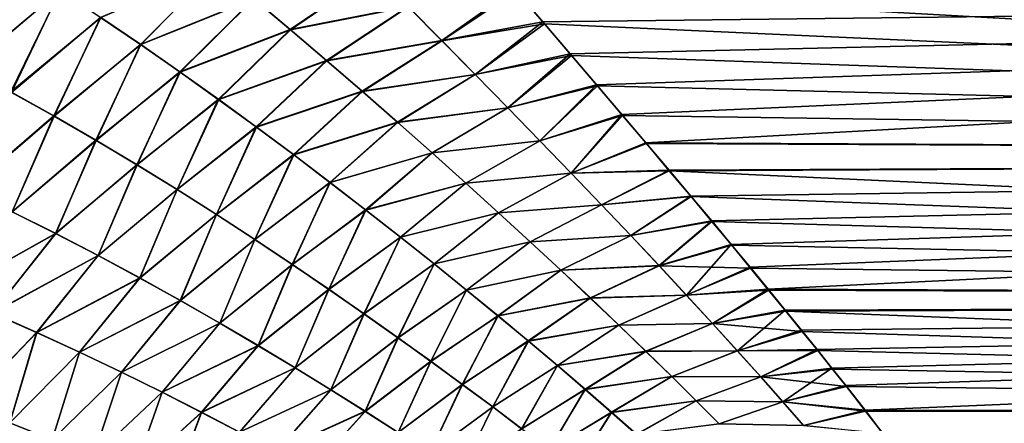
# Model space of a CAD drawing. Header units: millimetres. Extents: x -24 to 72, y 0 to 310.
# Tile 11 of 251: x 16.52 to 28.81, y 65.3 to 70.34. Entities that reach past the tile are written whole.
import ezdxf

# ---------------------------------------------------------------- set-up
doc = ezdxf.new("R2010")
doc.units = ezdxf.units.MM
doc.header["$LTSCALE"] = 65.185185
for name, color, linetype in [('13', 7, 'CONTINUOUS'), ('14', 7, 'CONTINUOUS'), ('6', 7, 'CONTINUOUS'), ('8', 7, 'CONTINUOUS')]:
    doc.layers.add(name, color=color, linetype=linetype)

msp = doc.modelspace()

# ---------------------------------------------------------------- linework, layer by layer
at = {"layer": '13', "color": 7, "linetype": 'CONTINUOUS'}
for points in [[(17.027, 70.701, 17.045), (16.512, 71.031, 17.366), (15.875, 69.724, 17.158), (17.027, 70.701, 17.045)], [(18.033, 70.027, 16.366), (18.981, 70.986, 16.572), (17.534, 70.366, 16.712), (18.033, 70.027, 16.366)], [(19.445, 70.6, 16.227), (18.981, 70.986, 16.572), (18.033, 70.027, 16.366), (19.445, 70.6, 16.227)], [(19.902, 70.215, 15.867), (20.949, 70.926, 16.137), (19.445, 70.6, 16.227), (19.902, 70.215, 15.867)], [(21.373, 70.501, 15.765), (20.949, 70.926, 16.137), (19.902, 70.215, 15.867), (21.373, 70.501, 15.765)], [(16.421, 69.431, 16.8), (17.027, 70.701, 17.045), (15.875, 69.724, 17.158), (16.421, 69.431, 16.8)], [(17.534, 70.366, 16.712), (17.027, 70.701, 17.045), (16.421, 69.431, 16.8), (17.534, 70.366, 16.712)], [(22.701, 70.724, 15.85), (21.373, 70.501, 15.765), (21.793, 70.077, 15.373), (22.701, 70.724, 15.85)], [(23.055, 70.309, 15.479), (22.701, 70.724, 15.85), (21.793, 70.077, 15.373), (23.055, 70.309, 15.479)], [(18.522, 69.686, 16.008), (19.445, 70.6, 16.227), (18.033, 70.027, 16.366), (18.522, 69.686, 16.008)], [(19.902, 70.215, 15.867), (19.445, 70.6, 16.227), (18.522, 69.686, 16.008), (19.902, 70.215, 15.867)], [(20.354, 69.829, 15.491), (21.373, 70.501, 15.765), (19.902, 70.215, 15.867), (20.354, 69.829, 15.491)], [(21.793, 70.077, 15.373), (21.373, 70.501, 15.765), (20.354, 69.829, 15.491), (21.793, 70.077, 15.373)], [(16.955, 69.134, 16.432), (17.534, 70.366, 16.712), (16.421, 69.431, 16.8), (16.955, 69.134, 16.432)], [(18.033, 70.027, 16.366), (17.534, 70.366, 16.712), (16.955, 69.134, 16.432), (18.033, 70.027, 16.366)], [(23.055, 70.309, 15.479), (21.793, 70.077, 15.373), (22.209, 69.655, 14.962), (23.055, 70.309, 15.479)], [(23.396, 69.91, 15.104), (23.055, 70.309, 15.479), (22.209, 69.655, 14.962), (23.396, 69.91, 15.104)], [(19.003, 69.344, 15.636), (19.902, 70.215, 15.867), (18.522, 69.686, 16.008), (19.003, 69.344, 15.636)], [(20.354, 69.829, 15.491), (19.902, 70.215, 15.867), (19.003, 69.344, 15.636), (20.354, 69.829, 15.491)], [(20.8, 69.444, 15.098), (21.793, 70.077, 15.373), (20.354, 69.829, 15.491), (20.8, 69.444, 15.098)], [(22.209, 69.655, 14.962), (21.793, 70.077, 15.373), (20.8, 69.444, 15.098), (22.209, 69.655, 14.962)], [(17.478, 68.832, 16.054), (18.033, 70.027, 16.366), (16.955, 69.134, 16.432), (17.478, 68.832, 16.054)], [(18.522, 69.686, 16.008), (18.033, 70.027, 16.366), (17.478, 68.832, 16.054), (18.522, 69.686, 16.008)], [(19.475, 69, 15.25), (20.354, 69.829, 15.491), (19.003, 69.344, 15.636), (19.475, 69, 15.25)], [(20.8, 69.444, 15.098), (20.354, 69.829, 15.491), (19.475, 69, 15.25), (20.8, 69.444, 15.098)], [(23.396, 69.91, 15.104), (22.209, 69.655, 14.962), (22.618, 69.238, 14.532), (23.396, 69.91, 15.104)], [(23.724, 69.525, 14.722), (23.396, 69.91, 15.104), (22.618, 69.238, 14.532), (23.724, 69.525, 14.722)], [(17.989, 68.527, 15.664), (18.522, 69.686, 16.008), (17.478, 68.832, 16.054), (17.989, 68.527, 15.664)], [(19.003, 69.344, 15.636), (18.522, 69.686, 16.008), (17.989, 68.527, 15.664), (19.003, 69.344, 15.636)], [(21.24, 69.059, 14.686), (22.209, 69.655, 14.962), (20.8, 69.444, 15.098), (21.24, 69.059, 14.686)], [(22.618, 69.238, 14.532), (22.209, 69.655, 14.962), (21.24, 69.059, 14.686), (22.618, 69.238, 14.532)], [(16.955, 69.134, 16.432), (16.421, 69.431, 16.8), (15.87, 68.204, 16.693), (16.955, 69.134, 16.432)], [(19.94, 68.655, 14.848), (20.8, 69.444, 15.098), (19.475, 69, 15.25), (19.94, 68.655, 14.848)], [(21.24, 69.059, 14.686), (20.8, 69.444, 15.098), (19.94, 68.655, 14.848), (21.24, 69.059, 14.686)], [(23.724, 69.525, 14.722), (22.618, 69.238, 14.532), (23.018, 68.826, 14.083), (23.724, 69.525, 14.722)], [(24.039, 69.154, 14.336), (23.724, 69.525, 14.722), (23.018, 68.826, 14.083), (24.039, 69.154, 14.336)], [(18.489, 68.219, 15.262), (19.003, 69.344, 15.636), (17.989, 68.527, 15.664), (18.489, 68.219, 15.262)], [(19.475, 69, 15.25), (19.003, 69.344, 15.636), (18.489, 68.219, 15.262), (19.475, 69, 15.25)], [(21.671, 68.677, 14.256), (22.618, 69.238, 14.532), (21.24, 69.059, 14.686), (21.671, 68.677, 14.256)], [(23.018, 68.826, 14.083), (22.618, 69.238, 14.532), (21.671, 68.677, 14.256), (23.018, 68.826, 14.083)], [(16.429, 67.94, 16.286), (16.955, 69.134, 16.432), (15.87, 68.204, 16.693), (16.429, 67.94, 16.286)], [(17.478, 68.832, 16.054), (16.955, 69.134, 16.432), (16.429, 67.94, 16.286), (17.478, 68.832, 16.054)], [(24.039, 69.154, 14.336), (23.018, 68.826, 14.083), (23.408, 68.423, 13.617), (24.039, 69.154, 14.336)], [(24.341, 68.8, 13.947), (24.039, 69.154, 14.336), (23.408, 68.423, 13.617), (24.341, 68.8, 13.947)], [(18.98, 67.908, 14.845), (19.475, 69, 15.25), (18.489, 68.219, 15.262), (18.98, 67.908, 14.845)], [(19.94, 68.655, 14.848), (19.475, 69, 15.25), (18.98, 67.908, 14.845), (19.94, 68.655, 14.848)], [(20.396, 68.309, 14.429), (21.24, 69.059, 14.686), (19.94, 68.655, 14.848), (20.396, 68.309, 14.429)], [(21.671, 68.677, 14.256), (21.24, 69.059, 14.686), (20.396, 68.309, 14.429), (21.671, 68.677, 14.256)], [(16.973, 67.67, 15.87), (17.478, 68.832, 16.054), (16.429, 67.94, 16.286), (16.973, 67.67, 15.87)], [(17.989, 68.527, 15.664), (17.478, 68.832, 16.054), (16.973, 67.67, 15.87), (17.989, 68.527, 15.664)], [(22.091, 68.3, 13.809), (23.018, 68.826, 14.083), (21.671, 68.677, 14.256), (22.091, 68.3, 13.809)], [(23.408, 68.423, 13.617), (23.018, 68.826, 14.083), (22.091, 68.3, 13.809), (23.408, 68.423, 13.617)], [(24.629, 68.462, 13.556), (24.341, 68.8, 13.947), (23.408, 68.423, 13.617), (24.629, 68.462, 13.556)], [(19.46, 67.595, 14.413), (19.94, 68.655, 14.848), (18.98, 67.908, 14.845), (19.46, 67.595, 14.413)], [(20.396, 68.309, 14.429), (19.94, 68.655, 14.848), (19.46, 67.595, 14.413), (20.396, 68.309, 14.429)], [(20.842, 67.966, 13.994), (21.671, 68.677, 14.256), (20.396, 68.309, 14.429), (20.842, 67.966, 13.994)], [(22.091, 68.3, 13.809), (21.671, 68.677, 14.256), (20.842, 67.966, 13.994), (22.091, 68.3, 13.809)], [(17.504, 67.396, 15.444), (17.989, 68.527, 15.664), (16.973, 67.67, 15.87), (17.504, 67.396, 15.444)], [(18.489, 68.219, 15.262), (17.989, 68.527, 15.664), (17.504, 67.396, 15.444), (18.489, 68.219, 15.262)], [(24.629, 68.462, 13.556), (23.408, 68.423, 13.617), (23.787, 68.03, 13.134), (24.629, 68.462, 13.556)], [(24.902, 68.138, 13.164), (24.629, 68.462, 13.556), (23.787, 68.03, 13.134), (24.902, 68.138, 13.164)], [(22.5, 67.93, 13.346), (23.408, 68.423, 13.617), (22.091, 68.3, 13.809), (22.5, 67.93, 13.346)], [(23.787, 68.03, 13.134), (23.408, 68.423, 13.617), (22.5, 67.93, 13.346), (23.787, 68.03, 13.134)], [(18.022, 67.118, 15.006), (18.489, 68.219, 15.262), (17.504, 67.396, 15.444), (18.022, 67.118, 15.006)], [(18.98, 67.908, 14.845), (18.489, 68.219, 15.262), (18.022, 67.118, 15.006), (18.98, 67.908, 14.845)], [(19.928, 67.283, 13.967), (20.396, 68.309, 14.429), (19.46, 67.595, 14.413), (19.928, 67.283, 13.967)], [(20.842, 67.966, 13.994), (20.396, 68.309, 14.429), (19.928, 67.283, 13.967), (20.842, 67.966, 13.994)], [(21.276, 67.626, 13.544), (22.091, 68.3, 13.809), (20.842, 67.966, 13.994), (21.276, 67.626, 13.544)], [(22.5, 67.93, 13.346), (22.091, 68.3, 13.809), (21.276, 67.626, 13.544), (22.5, 67.93, 13.346)], [(24.902, 68.138, 13.164), (23.787, 68.03, 13.134), (24.153, 67.645, 12.633), (24.902, 68.138, 13.164)], [(25.161, 67.83, 12.771), (24.902, 68.138, 13.164), (24.153, 67.645, 12.633), (25.161, 67.83, 12.771)], [(20.383, 66.974, 13.507), (20.842, 67.966, 13.994), (19.928, 67.283, 13.967), (20.383, 66.974, 13.507)], [(21.276, 67.626, 13.544), (20.842, 67.966, 13.994), (20.383, 66.974, 13.507), (21.276, 67.626, 13.544)], [(22.896, 67.568, 12.868), (23.787, 68.03, 13.134), (22.5, 67.93, 13.346), (22.896, 67.568, 12.868)], [(24.153, 67.645, 12.633), (23.787, 68.03, 13.134), (22.896, 67.568, 12.868), (24.153, 67.645, 12.633)], [(16.973, 67.67, 15.87), (16.429, 67.94, 16.286), (15.62, 66.913, 16.532), (16.973, 67.67, 15.87)], [(18.529, 66.836, 14.554), (18.98, 67.908, 14.845), (18.022, 67.118, 15.006), (18.529, 66.836, 14.554)], [(19.46, 67.595, 14.413), (18.98, 67.908, 14.845), (18.529, 66.836, 14.554), (19.46, 67.595, 14.413)], [(21.696, 67.292, 13.08), (22.5, 67.93, 13.346), (21.276, 67.626, 13.544), (21.696, 67.292, 13.08)], [(22.896, 67.568, 12.868), (22.5, 67.93, 13.346), (21.696, 67.292, 13.08), (22.896, 67.568, 12.868)], [(25.161, 67.83, 12.771), (24.153, 67.645, 12.633), (24.507, 67.27, 12.112), (25.161, 67.83, 12.771)], [(25.406, 67.536, 12.378), (25.161, 67.83, 12.771), (24.507, 67.27, 12.112), (25.406, 67.536, 12.378)], [(16.186, 66.679, 16.084), (16.973, 67.67, 15.87), (15.62, 66.913, 16.532), (16.186, 66.679, 16.084)], [(17.504, 67.396, 15.444), (16.973, 67.67, 15.87), (16.186, 66.679, 16.084), (17.504, 67.396, 15.444)], [(19.022, 66.554, 14.09), (19.46, 67.595, 14.413), (18.529, 66.836, 14.554), (19.022, 66.554, 14.09)], [(19.928, 67.283, 13.967), (19.46, 67.595, 14.413), (19.022, 66.554, 14.09), (19.928, 67.283, 13.967)], [(20.823, 66.669, 13.035), (21.276, 67.626, 13.544), (20.383, 66.974, 13.507), (20.823, 66.669, 13.035)], [(21.696, 67.292, 13.08), (21.276, 67.626, 13.544), (20.823, 66.669, 13.035), (21.696, 67.292, 13.08)], [(23.278, 67.214, 12.372), (24.153, 67.645, 12.633), (22.896, 67.568, 12.868), (23.278, 67.214, 12.372)], [(24.507, 67.27, 12.112), (24.153, 67.645, 12.633), (23.278, 67.214, 12.372), (24.507, 67.27, 12.112)], [(22.102, 66.966, 12.603), (22.896, 67.568, 12.868), (21.696, 67.292, 13.08), (22.102, 66.966, 12.603)], [(23.278, 67.214, 12.372), (22.896, 67.568, 12.868), (22.102, 66.966, 12.603), (23.278, 67.214, 12.372)], [(25.406, 67.536, 12.378), (24.507, 67.27, 12.112), (24.847, 66.904, 11.571), (25.406, 67.536, 12.378)], [(25.641, 67.252, 11.979), (25.406, 67.536, 12.378), (24.847, 66.904, 11.571), (25.641, 67.252, 11.979)], [(16.736, 66.438, 15.629), (17.504, 67.396, 15.444), (16.186, 66.679, 16.084), (16.736, 66.438, 15.629)], [(18.022, 67.118, 15.006), (17.504, 67.396, 15.444), (16.736, 66.438, 15.629), (18.022, 67.118, 15.006)], [(19.5, 66.272, 13.613), (19.928, 67.283, 13.967), (19.022, 66.554, 14.09), (19.5, 66.272, 13.613)], [(20.383, 66.974, 13.507), (19.928, 67.283, 13.967), (19.5, 66.272, 13.613), (20.383, 66.974, 13.507)], [(21.247, 66.371, 12.551), (21.696, 67.292, 13.08), (20.823, 66.669, 13.035), (21.247, 66.371, 12.551)], [(22.102, 66.966, 12.603), (21.696, 67.292, 13.08), (21.247, 66.371, 12.551), (22.102, 66.966, 12.603)], [(23.647, 66.868, 11.858), (24.507, 67.27, 12.112), (23.278, 67.214, 12.372), (23.647, 66.868, 11.858)], [(24.847, 66.904, 11.571), (24.507, 67.27, 12.112), (23.647, 66.868, 11.858), (24.847, 66.904, 11.571)], [(25.866, 66.978, 11.575), (25.641, 67.252, 11.979), (24.847, 66.904, 11.571), (25.866, 66.978, 11.575)], [(17.272, 66.193, 15.164), (18.022, 67.118, 15.006), (16.736, 66.438, 15.629), (17.272, 66.193, 15.164)], [(18.529, 66.836, 14.554), (18.022, 67.118, 15.006), (17.272, 66.193, 15.164), (18.529, 66.836, 14.554)], [(22.494, 66.645, 12.109), (23.278, 67.214, 12.372), (22.102, 66.966, 12.603), (22.494, 66.645, 12.109)], [(23.647, 66.868, 11.858), (23.278, 67.214, 12.372), (22.494, 66.645, 12.109), (23.647, 66.868, 11.858)], [(19.962, 65.994, 13.126), (20.383, 66.974, 13.507), (19.5, 66.272, 13.613), (19.962, 65.994, 13.126)], [(20.823, 66.669, 13.035), (20.383, 66.974, 13.507), (19.962, 65.994, 13.126), (20.823, 66.669, 13.035)], [(25.866, 66.978, 11.575), (24.847, 66.904, 11.571), (25.172, 66.55, 11.011), (25.866, 66.978, 11.575)], [(26.08, 66.715, 11.167), (25.866, 66.978, 11.575), (25.172, 66.55, 11.011), (26.08, 66.715, 11.167)], [(21.657, 66.077, 12.051), (22.102, 66.966, 12.603), (21.247, 66.371, 12.551), (21.657, 66.077, 12.051)], [(22.494, 66.645, 12.109), (22.102, 66.966, 12.603), (21.657, 66.077, 12.051), (22.494, 66.645, 12.109)], [(22.872, 66.332, 11.598), (23.647, 66.868, 11.858), (22.494, 66.645, 12.109), (22.872, 66.332, 11.598)], [(24.001, 66.53, 11.325), (23.647, 66.868, 11.858), (22.872, 66.332, 11.598), (24.001, 66.53, 11.325)], [(24.001, 66.53, 11.325), (24.847, 66.904, 11.571), (23.647, 66.868, 11.858), (24.001, 66.53, 11.325)], [(25.172, 66.55, 11.011), (24.847, 66.904, 11.571), (24.001, 66.53, 11.325), (25.172, 66.55, 11.011)], [(17.794, 65.943, 14.688), (18.529, 66.836, 14.554), (17.272, 66.193, 15.164), (17.794, 65.943, 14.688)], [(19.022, 66.554, 14.09), (18.529, 66.836, 14.554), (17.794, 65.943, 14.688), (19.022, 66.554, 14.09)], [(16.736, 66.438, 15.629), (16.186, 66.679, 16.084), (15.856, 65.521, 16.103), (16.736, 66.438, 15.629)], [(20.407, 65.721, 12.627), (20.823, 66.669, 13.035), (19.962, 65.994, 13.126), (20.407, 65.721, 12.627)], [(21.247, 66.371, 12.551), (20.823, 66.669, 13.035), (20.407, 65.721, 12.627), (21.247, 66.371, 12.551)], [(22.051, 65.789, 11.536), (22.494, 66.645, 12.109), (21.657, 66.077, 12.051), (22.051, 65.789, 11.536)], [(22.872, 66.332, 11.598), (22.494, 66.645, 12.109), (22.051, 65.789, 11.536), (22.872, 66.332, 11.598)], [(26.08, 66.715, 11.167), (25.172, 66.55, 11.011), (25.482, 66.209, 10.431), (26.08, 66.715, 11.167)], [(26.284, 66.464, 10.756), (26.08, 66.715, 11.167), (25.482, 66.209, 10.431), (26.284, 66.464, 10.756)], [(18.302, 65.692, 14.202), (19.022, 66.554, 14.09), (17.794, 65.943, 14.688), (18.302, 65.692, 14.202)], [(19.5, 66.272, 13.613), (19.022, 66.554, 14.09), (18.302, 65.692, 14.202), (19.5, 66.272, 13.613)], [(23.235, 66.026, 11.07), (24.001, 66.53, 11.325), (22.872, 66.332, 11.598), (23.235, 66.026, 11.07)], [(24.34, 66.203, 10.773), (24.001, 66.53, 11.325), (23.235, 66.026, 11.07), (24.34, 66.203, 10.773)], [(24.34, 66.203, 10.773), (25.172, 66.55, 11.011), (24.001, 66.53, 11.325), (24.34, 66.203, 10.773)], [(25.482, 66.209, 10.431), (25.172, 66.55, 11.011), (24.34, 66.203, 10.773), (25.482, 66.209, 10.431)], [(16.4, 65.312, 15.621), (16.736, 66.438, 15.629), (15.856, 65.521, 16.103), (16.4, 65.312, 15.621)], [(17.272, 66.193, 15.164), (16.736, 66.438, 15.629), (16.4, 65.312, 15.621), (17.272, 66.193, 15.164)], [(20.836, 65.452, 12.116), (21.247, 66.371, 12.551), (20.407, 65.721, 12.627), (20.836, 65.452, 12.116)], [(21.657, 66.077, 12.051), (21.247, 66.371, 12.551), (20.836, 65.452, 12.116), (21.657, 66.077, 12.051)], [(26.477, 66.223, 10.342), (26.284, 66.464, 10.756), (25.482, 66.209, 10.431), (26.477, 66.223, 10.342)], [(18.794, 65.441, 13.705), (19.5, 66.272, 13.613), (18.302, 65.692, 14.202), (18.794, 65.441, 13.705)], [(19.962, 65.994, 13.126), (19.5, 66.272, 13.613), (18.794, 65.441, 13.705), (19.962, 65.994, 13.126)], [(22.429, 65.508, 11.005), (22.872, 66.332, 11.598), (22.051, 65.789, 11.536), (22.429, 65.508, 11.005)], [(23.235, 66.026, 11.07), (22.872, 66.332, 11.598), (22.429, 65.508, 11.005), (23.235, 66.026, 11.07)], [(16.929, 65.099, 15.131), (17.272, 66.193, 15.164), (16.4, 65.312, 15.621), (16.929, 65.099, 15.131)], [(17.794, 65.943, 14.688), (17.272, 66.193, 15.164), (16.929, 65.099, 15.131), (17.794, 65.943, 14.688)], [(23.581, 65.729, 10.525), (24.34, 66.203, 10.773), (23.235, 66.026, 11.07), (23.581, 65.729, 10.525)], [(24.663, 65.888, 10.204), (24.34, 66.203, 10.773), (23.581, 65.729, 10.525), (24.663, 65.888, 10.204)], [(24.663, 65.888, 10.204), (25.482, 66.209, 10.431), (24.34, 66.203, 10.773), (24.663, 65.888, 10.204)], [(25.775, 65.883, 9.833), (25.482, 66.209, 10.431), (24.663, 65.888, 10.204), (25.775, 65.883, 9.833)], [(26.477, 66.223, 10.342), (25.482, 66.209, 10.431), (25.775, 65.883, 9.833), (26.477, 66.223, 10.342)], [(26.661, 65.993, 9.925), (26.477, 66.223, 10.342), (25.775, 65.883, 9.833), (26.661, 65.993, 9.925)], [(19.268, 65.192, 13.199), (19.962, 65.994, 13.126), (18.794, 65.441, 13.705), (19.268, 65.192, 13.199)], [(20.407, 65.721, 12.627), (19.962, 65.994, 13.126), (19.268, 65.192, 13.199), (20.407, 65.721, 12.627)], [(21.249, 65.188, 11.59), (21.657, 66.077, 12.051), (20.836, 65.452, 12.116), (21.249, 65.188, 11.59)], [(22.051, 65.789, 11.536), (21.657, 66.077, 12.051), (21.249, 65.188, 11.59), (22.051, 65.789, 11.536)], [(22.791, 65.235, 10.457), (23.235, 66.026, 11.07), (22.429, 65.508, 11.005), (22.791, 65.235, 10.457)], [(23.581, 65.729, 10.525), (23.235, 66.026, 11.07), (22.791, 65.235, 10.457), (23.581, 65.729, 10.525)], [(26.661, 65.993, 9.925), (25.775, 65.883, 9.833), (26.05, 65.572, 9.217), (26.661, 65.993, 9.925)], [(26.834, 65.774, 9.505), (26.661, 65.993, 9.925), (26.05, 65.572, 9.217), (26.834, 65.774, 9.505)], [(17.443, 64.883, 14.633), (17.794, 65.943, 14.688), (16.929, 65.099, 15.131), (17.443, 64.883, 14.633)], [(18.302, 65.692, 14.202), (17.794, 65.943, 14.688), (17.443, 64.883, 14.633), (18.302, 65.692, 14.202)], [(23.911, 65.442, 9.963), (24.663, 65.888, 10.204), (23.581, 65.729, 10.525), (23.911, 65.442, 9.963)], [(24.968, 65.585, 9.617), (24.663, 65.888, 10.204), (23.911, 65.442, 9.963), (24.968, 65.585, 9.617)], [(24.968, 65.585, 9.617), (25.775, 65.883, 9.833), (24.663, 65.888, 10.204), (24.968, 65.585, 9.617)], [(26.05, 65.572, 9.217), (25.775, 65.883, 9.833), (24.968, 65.585, 9.617), (26.05, 65.572, 9.217)], [(21.645, 64.93, 11.049), (22.051, 65.789, 11.536), (21.249, 65.188, 11.59), (21.645, 64.93, 11.049)], [(22.429, 65.508, 11.005), (22.051, 65.789, 11.536), (21.645, 64.93, 11.049), (22.429, 65.508, 11.005)], [(27.076, 65.466, 8.871), (26.834, 65.774, 9.505), (26.05, 65.572, 9.217), (27.076, 65.466, 8.871)], [(17.941, 64.665, 14.127), (18.302, 65.692, 14.202), (17.443, 64.883, 14.633), (17.941, 64.665, 14.127)], [(18.794, 65.441, 13.705), (18.302, 65.692, 14.202), (17.941, 64.665, 14.127), (18.794, 65.441, 13.705)], [(19.724, 64.947, 12.684), (20.407, 65.721, 12.627), (19.268, 65.192, 13.199), (19.724, 64.947, 12.684)], [(20.836, 65.452, 12.116), (20.407, 65.721, 12.627), (19.724, 64.947, 12.684), (20.836, 65.452, 12.116)], [(23.134, 64.971, 9.895), (23.581, 65.729, 10.525), (22.791, 65.235, 10.457), (23.134, 64.971, 9.895)], [(23.911, 65.442, 9.963), (23.581, 65.729, 10.525), (23.134, 64.971, 9.895), (23.911, 65.442, 9.963)], [(22.023, 64.679, 10.494), (22.429, 65.508, 11.005), (21.645, 64.93, 11.049), (22.023, 64.679, 10.494)], [(22.791, 65.235, 10.457), (22.429, 65.508, 11.005), (22.023, 64.679, 10.494), (22.791, 65.235, 10.457)], [(24.222, 65.167, 9.385), (24.968, 65.585, 9.617), (23.911, 65.442, 9.963), (24.222, 65.167, 9.385)], [(25.254, 65.297, 9.013), (24.968, 65.585, 9.617), (24.222, 65.167, 9.385), (25.254, 65.297, 9.013)], [(25.254, 65.297, 9.013), (26.05, 65.572, 9.217), (24.968, 65.585, 9.617), (25.254, 65.297, 9.013)], [(26.307, 65.278, 8.584), (26.05, 65.572, 9.217), (25.254, 65.297, 9.013), (26.307, 65.278, 8.584)], [(27.076, 65.466, 8.871), (26.05, 65.572, 9.217), (26.307, 65.278, 8.584), (27.076, 65.466, 8.871)], [(18.423, 64.447, 13.614), (18.794, 65.441, 13.705), (17.941, 64.665, 14.127), (18.423, 64.447, 13.614)], [(19.268, 65.192, 13.199), (18.794, 65.441, 13.705), (18.423, 64.447, 13.614), (19.268, 65.192, 13.199)], [(20.163, 64.706, 12.158), (20.836, 65.452, 12.116), (19.724, 64.947, 12.684), (20.163, 64.706, 12.158)], [(21.249, 65.188, 11.59), (20.836, 65.452, 12.116), (20.163, 64.706, 12.158), (21.249, 65.188, 11.59)], [(23.459, 64.718, 9.317), (23.911, 65.442, 9.963), (23.134, 64.971, 9.895), (23.459, 64.718, 9.317)], [(24.222, 65.167, 9.385), (23.911, 65.442, 9.963), (23.459, 64.718, 9.317), (24.222, 65.167, 9.385)], [(27.295, 65.181, 8.232), (27.076, 65.466, 8.871), (26.307, 65.278, 8.584), (27.295, 65.181, 8.232)], [(16.929, 65.099, 15.131), (16.4, 65.312, 15.621), (16.236, 64.172, 15.612), (16.929, 65.099, 15.131)]]:
    msp.add_3dface(points, dxfattribs=at)
at = {"layer": '14', "color": 7, "linetype": 'CONTINUOUS'}
for points in [[(17.029, 70.701, -17.043), (15.87, 69.729, -17.16), (16.515, 71.031, -17.363), (17.029, 70.701, -17.043)], [(18.035, 70.026, -16.363), (17.536, 70.365, -16.71), (18.98, 70.985, -16.57), (18.035, 70.026, -16.363)], [(19.446, 70.598, -16.225), (18.035, 70.026, -16.363), (18.98, 70.985, -16.57), (19.446, 70.598, -16.225)], [(19.905, 70.211, -15.864), (19.446, 70.598, -16.225), (20.948, 70.925, -16.136), (19.905, 70.211, -15.864)], [(21.373, 70.499, -15.763), (19.905, 70.211, -15.864), (20.948, 70.925, -16.136), (21.373, 70.499, -15.763)], [(16.416, 69.436, -16.803), (15.87, 69.729, -17.16), (17.029, 70.701, -17.043), (16.416, 69.436, -16.803)], [(17.536, 70.365, -16.71), (16.416, 69.436, -16.803), (17.029, 70.701, -17.043), (17.536, 70.365, -16.71)], [(22.722, 70.698, -15.827), (21.794, 70.075, -15.372), (21.373, 70.499, -15.763), (22.722, 70.698, -15.827)], [(22.722, 70.698, -15.827), (23.073, 70.287, -15.459), (21.794, 70.075, -15.372), (22.722, 70.698, -15.827)], [(18.526, 69.683, -16.004), (18.035, 70.026, -16.363), (19.446, 70.598, -16.225), (18.526, 69.683, -16.004)], [(19.905, 70.211, -15.864), (18.526, 69.683, -16.004), (19.446, 70.598, -16.225), (19.905, 70.211, -15.864)], [(20.358, 69.825, -15.487), (19.905, 70.211, -15.864), (21.373, 70.499, -15.763), (20.358, 69.825, -15.487)], [(21.794, 70.075, -15.372), (20.358, 69.825, -15.487), (21.373, 70.499, -15.763), (21.794, 70.075, -15.372)], [(16.952, 69.138, -16.434), (16.416, 69.436, -16.803), (17.536, 70.365, -16.71), (16.952, 69.138, -16.434)], [(18.035, 70.026, -16.363), (16.952, 69.138, -16.434), (17.536, 70.365, -16.71), (18.035, 70.026, -16.363)], [(19.008, 69.34, -15.632), (18.526, 69.683, -16.004), (19.905, 70.211, -15.864), (19.008, 69.34, -15.632)], [(20.358, 69.825, -15.487), (19.008, 69.34, -15.632), (19.905, 70.211, -15.864), (20.358, 69.825, -15.487)], [(23.073, 70.287, -15.459), (22.209, 69.655, -14.961), (21.794, 70.075, -15.372), (23.073, 70.287, -15.459)], [(23.073, 70.287, -15.459), (23.411, 69.892, -15.086), (22.209, 69.655, -14.961), (23.073, 70.287, -15.459)], [(20.804, 69.44, -15.094), (20.358, 69.825, -15.487), (21.794, 70.075, -15.372), (20.804, 69.44, -15.094)], [(22.209, 69.655, -14.961), (20.804, 69.44, -15.094), (21.794, 70.075, -15.372), (22.209, 69.655, -14.961)], [(17.476, 68.834, -16.055), (16.952, 69.138, -16.434), (18.035, 70.026, -16.363), (17.476, 68.834, -16.055)], [(18.526, 69.683, -16.004), (17.476, 68.834, -16.055), (18.035, 70.026, -16.363), (18.526, 69.683, -16.004)], [(19.481, 68.995, -15.245), (19.008, 69.34, -15.632), (20.358, 69.825, -15.487), (19.481, 68.995, -15.245)], [(20.804, 69.44, -15.094), (19.481, 68.995, -15.245), (20.358, 69.825, -15.487), (20.804, 69.44, -15.094)], [(23.411, 69.892, -15.086), (22.617, 69.238, -14.532), (22.209, 69.655, -14.961), (23.411, 69.892, -15.086)], [(23.411, 69.892, -15.086), (23.736, 69.511, -14.708), (22.617, 69.238, -14.532), (23.411, 69.892, -15.086)], [(17.988, 68.527, -15.664), (17.476, 68.834, -16.055), (18.526, 69.683, -16.004), (17.988, 68.527, -15.664)], [(19.008, 69.34, -15.632), (17.988, 68.527, -15.664), (18.526, 69.683, -16.004), (19.008, 69.34, -15.632)], [(21.243, 69.056, -14.682), (20.804, 69.44, -15.094), (22.209, 69.655, -14.961), (21.243, 69.056, -14.682)], [(22.617, 69.238, -14.532), (21.243, 69.056, -14.682), (22.209, 69.655, -14.961), (22.617, 69.238, -14.532)], [(16.952, 69.138, -16.434), (15.869, 68.208, -16.694), (16.416, 69.436, -16.803), (16.952, 69.138, -16.434)], [(19.945, 68.65, -14.843), (19.481, 68.995, -15.245), (20.804, 69.44, -15.094), (19.945, 68.65, -14.843)], [(21.243, 69.056, -14.682), (19.945, 68.65, -14.843), (20.804, 69.44, -15.094), (21.243, 69.056, -14.682)], [(23.736, 69.511, -14.708), (23.017, 68.828, -14.084), (22.617, 69.238, -14.532), (23.736, 69.511, -14.708)], [(23.736, 69.511, -14.708), (24.047, 69.144, -14.325), (23.017, 68.828, -14.084), (23.736, 69.511, -14.708)], [(18.489, 68.218, -15.261), (17.988, 68.527, -15.664), (19.008, 69.34, -15.632), (18.489, 68.218, -15.261)], [(19.481, 68.995, -15.245), (18.489, 68.218, -15.261), (19.008, 69.34, -15.632), (19.481, 68.995, -15.245)], [(21.673, 68.675, -14.254), (21.243, 69.056, -14.682), (22.617, 69.238, -14.532), (21.673, 68.675, -14.254)], [(23.017, 68.828, -14.084), (21.673, 68.675, -14.254), (22.617, 69.238, -14.532), (23.017, 68.828, -14.084)], [(16.429, 67.942, -16.286), (15.869, 68.208, -16.694), (16.952, 69.138, -16.434), (16.429, 67.942, -16.286)], [(17.476, 68.834, -16.055), (16.429, 67.942, -16.286), (16.952, 69.138, -16.434), (17.476, 68.834, -16.055)], [(24.047, 69.144, -14.325), (23.406, 68.425, -13.618), (23.017, 68.828, -14.084), (24.047, 69.144, -14.325)], [(24.047, 69.144, -14.325), (24.346, 68.792, -13.938), (23.406, 68.425, -13.618), (24.047, 69.144, -14.325)], [(18.98, 67.907, -14.844), (18.489, 68.218, -15.261), (19.481, 68.995, -15.245), (18.98, 67.907, -14.844)], [(19.945, 68.65, -14.843), (18.98, 67.907, -14.844), (19.481, 68.995, -15.245), (19.945, 68.65, -14.843)], [(20.401, 68.306, -14.425), (19.945, 68.65, -14.843), (21.243, 69.056, -14.682), (20.401, 68.306, -14.425)], [(21.673, 68.675, -14.254), (20.401, 68.306, -14.425), (21.243, 69.056, -14.682), (21.673, 68.675, -14.254)], [(16.974, 67.67, -15.869), (16.429, 67.942, -16.286), (17.476, 68.834, -16.055), (16.974, 67.67, -15.869)], [(17.988, 68.527, -15.664), (16.974, 67.67, -15.869), (17.476, 68.834, -16.055), (17.988, 68.527, -15.664)], [(22.092, 68.299, -13.807), (21.673, 68.675, -14.254), (23.017, 68.828, -14.084), (22.092, 68.299, -13.807)], [(23.406, 68.425, -13.618), (22.092, 68.299, -13.807), (23.017, 68.828, -14.084), (23.406, 68.425, -13.618)], [(24.346, 68.792, -13.938), (24.632, 68.454, -13.548), (23.406, 68.425, -13.618), (24.346, 68.792, -13.938)], [(19.459, 67.595, -14.414), (18.98, 67.907, -14.844), (19.945, 68.65, -14.843), (19.459, 67.595, -14.414)], [(20.401, 68.306, -14.425), (19.459, 67.595, -14.414), (19.945, 68.65, -14.843), (20.401, 68.306, -14.425)], [(20.845, 67.963, -13.991), (20.401, 68.306, -14.425), (21.673, 68.675, -14.254), (20.845, 67.963, -13.991)], [(22.092, 68.299, -13.807), (20.845, 67.963, -13.991), (21.673, 68.675, -14.254), (22.092, 68.299, -13.807)], [(17.506, 67.395, -15.442), (16.974, 67.67, -15.869), (17.988, 68.527, -15.664), (17.506, 67.395, -15.442)], [(18.489, 68.218, -15.261), (17.506, 67.395, -15.442), (17.988, 68.527, -15.664), (18.489, 68.218, -15.261)], [(24.632, 68.454, -13.548), (23.784, 68.03, -13.135), (23.406, 68.425, -13.618), (24.632, 68.454, -13.548)], [(24.632, 68.454, -13.548), (24.905, 68.131, -13.155), (23.784, 68.03, -13.135), (24.632, 68.454, -13.548)], [(22.5, 67.929, -13.345), (22.092, 68.299, -13.807), (23.406, 68.425, -13.618), (22.5, 67.929, -13.345)], [(23.784, 68.03, -13.135), (22.5, 67.929, -13.345), (23.406, 68.425, -13.618), (23.784, 68.03, -13.135)], [(18.024, 67.116, -15.004), (17.506, 67.395, -15.442), (18.489, 68.218, -15.261), (18.024, 67.116, -15.004)], [(18.98, 67.907, -14.844), (18.024, 67.116, -15.004), (18.489, 68.218, -15.261), (18.98, 67.907, -14.844)], [(19.927, 67.284, -13.969), (19.459, 67.595, -14.414), (20.401, 68.306, -14.425), (19.927, 67.284, -13.969)], [(20.845, 67.963, -13.991), (19.927, 67.284, -13.969), (20.401, 68.306, -14.425), (20.845, 67.963, -13.991)], [(21.278, 67.625, -13.542), (20.845, 67.963, -13.991), (22.092, 68.299, -13.807), (21.278, 67.625, -13.542)], [(22.5, 67.929, -13.345), (21.278, 67.625, -13.542), (22.092, 68.299, -13.807), (22.5, 67.929, -13.345)], [(24.905, 68.131, -13.155), (24.15, 67.645, -12.633), (23.784, 68.03, -13.135), (24.905, 68.131, -13.155)], [(24.905, 68.131, -13.155), (25.164, 67.821, -12.76), (24.15, 67.645, -12.633), (24.905, 68.131, -13.155)], [(20.381, 66.976, -13.51), (19.927, 67.284, -13.969), (20.845, 67.963, -13.991), (20.381, 66.976, -13.51)], [(21.278, 67.625, -13.542), (20.381, 66.976, -13.51), (20.845, 67.963, -13.991), (21.278, 67.625, -13.542)], [(22.895, 67.567, -12.866), (22.5, 67.929, -13.345), (23.784, 68.03, -13.135), (22.895, 67.567, -12.866)], [(24.15, 67.645, -12.633), (22.895, 67.567, -12.866), (23.784, 68.03, -13.135), (24.15, 67.645, -12.633)], [(16.974, 67.67, -15.869), (15.619, 66.916, -16.532), (16.429, 67.942, -16.286), (16.974, 67.67, -15.869)], [(18.53, 66.835, -14.553), (18.024, 67.116, -15.004), (18.98, 67.907, -14.844), (18.53, 66.835, -14.553)], [(19.459, 67.595, -14.414), (18.53, 66.835, -14.553), (18.98, 67.907, -14.844), (19.459, 67.595, -14.414)], [(21.697, 67.291, -13.079), (21.278, 67.625, -13.542), (22.5, 67.929, -13.345), (21.697, 67.291, -13.079)], [(22.895, 67.567, -12.866), (21.697, 67.291, -13.079), (22.5, 67.929, -13.345), (22.895, 67.567, -12.866)], [(25.164, 67.821, -12.76), (24.504, 67.269, -12.112), (24.15, 67.645, -12.633), (25.164, 67.821, -12.76)], [(25.164, 67.821, -12.76), (25.411, 67.525, -12.364), (24.504, 67.269, -12.112), (25.164, 67.821, -12.76)], [(16.186, 66.68, -16.084), (15.619, 66.916, -16.532), (16.974, 67.67, -15.869), (16.186, 66.68, -16.084)], [(17.506, 67.395, -15.442), (16.186, 66.68, -16.084), (16.974, 67.67, -15.869), (17.506, 67.395, -15.442)], [(19.022, 66.554, -14.09), (18.53, 66.835, -14.553), (19.459, 67.595, -14.414), (19.022, 66.554, -14.09)], [(19.927, 67.284, -13.969), (19.022, 66.554, -14.09), (19.459, 67.595, -14.414), (19.927, 67.284, -13.969)], [(20.82, 66.671, -13.038), (20.381, 66.976, -13.51), (21.278, 67.625, -13.542), (20.82, 66.671, -13.038)], [(21.697, 67.291, -13.079), (20.82, 66.671, -13.038), (21.278, 67.625, -13.542), (21.697, 67.291, -13.079)], [(23.278, 67.213, -12.37), (22.895, 67.567, -12.866), (24.15, 67.645, -12.633), (23.278, 67.213, -12.37)], [(24.504, 67.269, -12.112), (23.278, 67.213, -12.37), (24.15, 67.645, -12.633), (24.504, 67.269, -12.112)], [(22.103, 66.964, -12.601), (21.697, 67.291, -13.079), (22.895, 67.567, -12.866), (22.103, 66.964, -12.601)], [(23.278, 67.213, -12.37), (22.103, 66.964, -12.601), (22.895, 67.567, -12.866), (23.278, 67.213, -12.37)], [(25.411, 67.525, -12.364), (25.647, 67.24, -11.962), (24.504, 67.269, -12.112), (25.411, 67.525, -12.364)], [(16.737, 66.438, -15.628), (16.186, 66.68, -16.084), (17.506, 67.395, -15.442), (16.737, 66.438, -15.628)], [(18.024, 67.116, -15.004), (16.737, 66.438, -15.628), (17.506, 67.395, -15.442), (18.024, 67.116, -15.004)], [(19.499, 66.273, -13.614), (19.022, 66.554, -14.09), (19.927, 67.284, -13.969), (19.499, 66.273, -13.614)], [(20.381, 66.976, -13.51), (19.499, 66.273, -13.614), (19.927, 67.284, -13.969), (20.381, 66.976, -13.51)], [(21.245, 66.372, -12.552), (20.82, 66.671, -13.038), (21.697, 67.291, -13.079), (21.245, 66.372, -12.552)], [(22.103, 66.964, -12.601), (21.245, 66.372, -12.552), (21.697, 67.291, -13.079), (22.103, 66.964, -12.601)], [(23.646, 66.866, -11.855), (23.278, 67.213, -12.37), (24.504, 67.269, -12.112), (23.646, 66.866, -11.855)], [(24.844, 66.903, -11.57), (23.646, 66.866, -11.855), (24.504, 67.269, -12.112), (24.844, 66.903, -11.57)], [(25.647, 67.24, -11.962), (24.844, 66.903, -11.57), (24.504, 67.269, -12.112), (25.647, 67.24, -11.962)], [(25.647, 67.24, -11.962), (25.872, 66.966, -11.556), (24.844, 66.903, -11.57), (25.647, 67.24, -11.962)], [(17.273, 66.192, -15.163), (16.737, 66.438, -15.628), (18.024, 67.116, -15.004), (17.273, 66.192, -15.163)], [(18.53, 66.835, -14.553), (17.273, 66.192, -15.163), (18.024, 67.116, -15.004), (18.53, 66.835, -14.553)], [(22.495, 66.644, -12.106), (22.103, 66.964, -12.601), (23.278, 67.213, -12.37), (22.495, 66.644, -12.106)], [(23.646, 66.866, -11.855), (22.495, 66.644, -12.106), (23.278, 67.213, -12.37), (23.646, 66.866, -11.855)], [(19.961, 65.996, -13.127), (19.499, 66.273, -13.614), (20.381, 66.976, -13.51), (19.961, 65.996, -13.127)], [(20.82, 66.671, -13.038), (19.961, 65.996, -13.127), (20.381, 66.976, -13.51), (20.82, 66.671, -13.038)], [(21.655, 66.079, -12.052), (21.245, 66.372, -12.552), (22.103, 66.964, -12.601), (21.655, 66.079, -12.052)], [(22.495, 66.644, -12.106), (21.655, 66.079, -12.052), (22.103, 66.964, -12.601), (22.495, 66.644, -12.106)], [(22.873, 66.33, -11.594), (22.495, 66.644, -12.106), (23.646, 66.866, -11.855), (22.873, 66.33, -11.594)], [(24.001, 66.528, -11.322), (22.873, 66.33, -11.594), (23.646, 66.866, -11.855), (24.001, 66.528, -11.322)], [(24.001, 66.528, -11.322), (23.646, 66.866, -11.855), (24.844, 66.903, -11.57), (24.001, 66.528, -11.322)], [(25.17, 66.55, -11.01), (24.001, 66.528, -11.322), (24.844, 66.903, -11.57), (25.17, 66.55, -11.01)], [(25.872, 66.966, -11.556), (25.17, 66.55, -11.01), (24.844, 66.903, -11.57), (25.872, 66.966, -11.556)], [(25.872, 66.966, -11.556), (26.087, 66.703, -11.147), (25.17, 66.55, -11.01), (25.872, 66.966, -11.556)], [(17.794, 65.943, -14.688), (17.273, 66.192, -15.163), (18.53, 66.835, -14.553), (17.794, 65.943, -14.688)], [(19.022, 66.554, -14.09), (17.794, 65.943, -14.688), (18.53, 66.835, -14.553), (19.022, 66.554, -14.09)], [(16.737, 66.438, -15.628), (15.857, 65.521, -16.102), (16.186, 66.68, -16.084), (16.737, 66.438, -15.628)], [(20.406, 65.723, -12.628), (19.961, 65.996, -13.127), (20.82, 66.671, -13.038), (20.406, 65.723, -12.628)], [(21.245, 66.372, -12.552), (20.406, 65.723, -12.628), (20.82, 66.671, -13.038), (21.245, 66.372, -12.552)], [(22.049, 65.79, -11.536), (21.655, 66.079, -12.052), (22.495, 66.644, -12.106), (22.049, 65.79, -11.536)], [(22.873, 66.33, -11.594), (22.049, 65.79, -11.536), (22.495, 66.644, -12.106), (22.873, 66.33, -11.594)], [(26.087, 66.703, -11.147), (26.291, 66.451, -10.735), (25.17, 66.55, -11.01), (26.087, 66.703, -11.147)], [(18.301, 65.693, -14.203), (17.794, 65.943, -14.688), (19.022, 66.554, -14.09), (18.301, 65.693, -14.203)], [(19.499, 66.273, -13.614), (18.301, 65.693, -14.203), (19.022, 66.554, -14.09), (19.499, 66.273, -13.614)], [(23.235, 66.024, -11.066), (22.873, 66.33, -11.594), (24.001, 66.528, -11.322), (23.235, 66.024, -11.066)], [(24.34, 66.201, -10.77), (23.235, 66.024, -11.066), (24.001, 66.528, -11.322), (24.34, 66.201, -10.77)], [(24.34, 66.201, -10.77), (24.001, 66.528, -11.322), (25.17, 66.55, -11.01), (24.34, 66.201, -10.77)], [(25.48, 66.209, -10.43), (24.34, 66.201, -10.77), (25.17, 66.55, -11.01), (25.48, 66.209, -10.43)], [(26.291, 66.451, -10.735), (25.48, 66.209, -10.43), (25.17, 66.55, -11.01), (26.291, 66.451, -10.735)], [(16.401, 65.312, -15.62), (15.857, 65.521, -16.102), (16.737, 66.438, -15.628), (16.401, 65.312, -15.62)], [(17.273, 66.192, -15.163), (16.401, 65.312, -15.62), (16.737, 66.438, -15.628), (17.273, 66.192, -15.163)], [(20.835, 65.454, -12.116), (20.406, 65.723, -12.628), (21.245, 66.372, -12.552), (20.835, 65.454, -12.116)], [(21.655, 66.079, -12.052), (20.835, 65.454, -12.116), (21.245, 66.372, -12.552), (21.655, 66.079, -12.052)], [(26.291, 66.451, -10.735), (26.485, 66.211, -10.32), (25.48, 66.209, -10.43), (26.291, 66.451, -10.735)], [(18.792, 65.442, -13.707), (18.301, 65.693, -14.203), (19.499, 66.273, -13.614), (18.792, 65.442, -13.707)], [(19.961, 65.996, -13.127), (18.792, 65.442, -13.707), (19.499, 66.273, -13.614), (19.961, 65.996, -13.127)], [(22.428, 65.509, -11.005), (22.049, 65.79, -11.536), (22.873, 66.33, -11.594), (22.428, 65.509, -11.005)], [(23.235, 66.024, -11.066), (22.428, 65.509, -11.005), (22.873, 66.33, -11.594), (23.235, 66.024, -11.066)], [(16.929, 65.099, -15.131), (16.401, 65.312, -15.62), (17.273, 66.192, -15.163), (16.929, 65.099, -15.131)], [(17.794, 65.943, -14.688), (16.929, 65.099, -15.131), (17.273, 66.192, -15.163), (17.794, 65.943, -14.688)], [(23.582, 65.727, -10.521), (23.235, 66.024, -11.066), (24.34, 66.201, -10.77), (23.582, 65.727, -10.521)], [(24.662, 65.886, -10.2), (23.582, 65.727, -10.521), (24.34, 66.201, -10.77), (24.662, 65.886, -10.2)], [(24.662, 65.886, -10.2), (24.34, 66.201, -10.77), (25.48, 66.209, -10.43), (24.662, 65.886, -10.2)], [(25.773, 65.883, -9.832), (24.662, 65.886, -10.2), (25.48, 66.209, -10.43), (25.773, 65.883, -9.832)], [(26.485, 66.211, -10.32), (25.773, 65.883, -9.832), (25.48, 66.209, -10.43), (26.485, 66.211, -10.32)], [(26.485, 66.211, -10.32), (26.669, 65.981, -9.903), (25.773, 65.883, -9.832), (26.485, 66.211, -10.32)], [(19.266, 65.194, -13.201), (18.792, 65.442, -13.707), (19.961, 65.996, -13.127), (19.266, 65.194, -13.201)], [(20.406, 65.723, -12.628), (19.266, 65.194, -13.201), (19.961, 65.996, -13.127), (20.406, 65.723, -12.628)], [(21.248, 65.189, -11.59), (20.835, 65.454, -12.116), (21.655, 66.079, -12.052), (21.248, 65.189, -11.59)], [(22.049, 65.79, -11.536), (21.248, 65.189, -11.59), (21.655, 66.079, -12.052), (22.049, 65.79, -11.536)], [(22.789, 65.236, -10.457), (22.428, 65.509, -11.005), (23.235, 66.024, -11.066), (22.789, 65.236, -10.457)], [(23.582, 65.727, -10.521), (22.789, 65.236, -10.457), (23.235, 66.024, -11.066), (23.582, 65.727, -10.521)], [(17.443, 64.883, -14.634), (16.929, 65.099, -15.131), (17.794, 65.943, -14.688), (17.443, 64.883, -14.634)], [(18.301, 65.693, -14.203), (17.443, 64.883, -14.634), (17.794, 65.943, -14.688), (18.301, 65.693, -14.203)], [(23.911, 65.441, -9.959), (23.582, 65.727, -10.521), (24.662, 65.886, -10.2), (23.911, 65.441, -9.959)], [(24.968, 65.584, -9.614), (23.911, 65.441, -9.959), (24.662, 65.886, -10.2), (24.968, 65.584, -9.614)], [(24.968, 65.584, -9.614), (24.662, 65.886, -10.2), (25.773, 65.883, -9.832), (24.968, 65.584, -9.614)], [(26.049, 65.572, -9.217), (24.968, 65.584, -9.614), (25.773, 65.883, -9.832), (26.049, 65.572, -9.217)], [(26.669, 65.981, -9.903), (26.842, 65.764, -9.484), (25.773, 65.883, -9.832), (26.669, 65.981, -9.903)], [(26.842, 65.764, -9.484), (26.049, 65.572, -9.217), (25.773, 65.883, -9.832), (26.842, 65.764, -9.484)], [(21.644, 64.931, -11.048), (21.248, 65.189, -11.59), (22.049, 65.79, -11.536), (21.644, 64.931, -11.048)], [(22.428, 65.509, -11.005), (21.644, 64.931, -11.048), (22.049, 65.79, -11.536), (22.428, 65.509, -11.005)], [(26.842, 65.764, -9.484), (27.082, 65.457, -8.852), (26.049, 65.572, -9.217), (26.842, 65.764, -9.484)], [(17.94, 64.666, -14.129), (17.443, 64.883, -14.634), (18.301, 65.693, -14.203), (17.94, 64.666, -14.129)], [(18.792, 65.442, -13.707), (17.94, 64.666, -14.129), (18.301, 65.693, -14.203), (18.792, 65.442, -13.707)], [(19.723, 64.949, -12.686), (19.266, 65.194, -13.201), (20.406, 65.723, -12.628), (19.723, 64.949, -12.686)], [(20.835, 65.454, -12.116), (19.723, 64.949, -12.686), (20.406, 65.723, -12.628), (20.835, 65.454, -12.116)], [(23.133, 64.972, -9.895), (22.789, 65.236, -10.457), (23.582, 65.727, -10.521), (23.133, 64.972, -9.895)], [(23.911, 65.441, -9.959), (23.133, 64.972, -9.895), (23.582, 65.727, -10.521), (23.911, 65.441, -9.959)], [(22.023, 64.679, -10.493), (21.644, 64.931, -11.048), (22.428, 65.509, -11.005), (22.023, 64.679, -10.493)], [(22.789, 65.236, -10.457), (22.023, 64.679, -10.493), (22.428, 65.509, -11.005), (22.789, 65.236, -10.457)], [(24.223, 65.166, -9.382), (23.911, 65.441, -9.959), (24.968, 65.584, -9.614), (24.223, 65.166, -9.382)], [(25.255, 65.296, -9.01), (24.223, 65.166, -9.382), (24.968, 65.584, -9.614), (25.255, 65.296, -9.01)], [(25.255, 65.296, -9.01), (24.968, 65.584, -9.614), (26.049, 65.572, -9.217), (25.255, 65.296, -9.01)], [(26.307, 65.278, -8.584), (25.255, 65.296, -9.01), (26.049, 65.572, -9.217), (26.307, 65.278, -8.584)], [(27.082, 65.457, -8.852), (26.307, 65.278, -8.584), (26.049, 65.572, -9.217), (27.082, 65.457, -8.852)], [(18.421, 64.449, -13.616), (17.94, 64.666, -14.129), (18.792, 65.442, -13.707), (18.421, 64.449, -13.616)], [(19.266, 65.194, -13.201), (18.421, 64.449, -13.616), (18.792, 65.442, -13.707), (19.266, 65.194, -13.201)], [(20.162, 64.708, -12.159), (19.723, 64.949, -12.686), (20.835, 65.454, -12.116), (20.162, 64.708, -12.159)], [(21.248, 65.189, -11.59), (20.162, 64.708, -12.159), (20.835, 65.454, -12.116), (21.248, 65.189, -11.59)], [(23.458, 64.718, -9.317), (23.133, 64.972, -9.895), (23.911, 65.441, -9.959), (23.458, 64.718, -9.317)], [(24.223, 65.166, -9.382), (23.458, 64.718, -9.317), (23.911, 65.441, -9.959), (24.223, 65.166, -9.382)], [(27.082, 65.457, -8.852), (27.301, 65.174, -8.216), (26.307, 65.278, -8.584), (27.082, 65.457, -8.852)], [(16.929, 65.099, -15.131), (16.236, 64.172, -15.611), (16.401, 65.312, -15.62), (16.929, 65.099, -15.131)]]:
    msp.add_3dface(points, dxfattribs=at)
at = {"layer": '6', "color": 7, "linetype": 'CONTINUOUS'}
for points in [[(22.701, 70.724, 15.85), (23.055, 70.309, 15.479), (59.7, 70.748, 15.871), (22.701, 70.724, 15.85)], [(23.055, 70.309, 15.479), (23.396, 69.91, 15.104), (59.7, 70.748, 15.871), (23.055, 70.309, 15.479)], [(23.396, 69.91, 15.104), (23.724, 69.525, 14.722), (59.7, 70.748, 15.871), (23.396, 69.91, 15.104)], [(23.724, 69.525, 14.722), (24.039, 69.154, 14.336), (59.7, 70.748, 15.871), (23.724, 69.525, 14.722)], [(24.039, 69.154, 14.336), (24.341, 68.8, 13.947), (59.7, 70.748, 15.871), (24.039, 69.154, 14.336)], [(59.7, 70.748, 15.871), (24.341, 68.8, 13.947), (59.7, 68.629, 13.752), (59.7, 70.748, 15.871)], [(24.341, 68.8, 13.947), (24.629, 68.462, 13.556), (59.7, 68.629, 13.752), (24.341, 68.8, 13.947)], [(24.629, 68.462, 13.556), (24.902, 68.138, 13.164), (59.7, 68.629, 13.752), (24.629, 68.462, 13.556)], [(24.902, 68.138, 13.164), (25.161, 67.83, 12.771), (59.7, 68.629, 13.752), (24.902, 68.138, 13.164)], [(25.161, 67.83, 12.771), (25.406, 67.536, 12.378), (59.7, 68.629, 13.752), (25.161, 67.83, 12.771)], [(25.406, 67.536, 12.378), (25.641, 67.252, 11.979), (59.7, 68.629, 13.752), (25.406, 67.536, 12.378)], [(25.641, 67.252, 11.979), (25.866, 66.978, 11.575), (59.7, 68.629, 13.752), (25.641, 67.252, 11.979)], [(59.7, 68.629, 13.752), (25.866, 66.978, 11.575), (59.7, 66.834, 11.353), (59.7, 68.629, 13.752)], [(25.866, 66.978, 11.575), (26.08, 66.715, 11.167), (59.7, 66.834, 11.353), (25.866, 66.978, 11.575)], [(26.08, 66.715, 11.167), (26.284, 66.464, 10.756), (59.7, 66.834, 11.353), (26.08, 66.715, 11.167)], [(26.284, 66.464, 10.756), (26.477, 66.223, 10.342), (59.7, 66.834, 11.353), (26.284, 66.464, 10.756)], [(26.477, 66.223, 10.342), (26.661, 65.993, 9.925), (59.7, 66.834, 11.353), (26.477, 66.223, 10.342)], [(26.661, 65.993, 9.925), (26.834, 65.774, 9.505), (59.7, 66.834, 11.353), (26.661, 65.993, 9.925)], [(26.834, 65.774, 9.505), (27.076, 65.466, 8.871), (59.7, 66.834, 11.353), (26.834, 65.774, 9.505)], [(59.7, 66.834, 11.353), (27.076, 65.466, 8.871), (59.7, 65.398, 8.724), (59.7, 66.834, 11.353)], [(27.076, 65.466, 8.871), (27.295, 65.181, 8.232), (59.7, 65.398, 8.724), (27.076, 65.466, 8.871)], [(27.295, 65.181, 8.232), (27.495, 64.918, 7.586), (59.7, 65.398, 8.724), (27.295, 65.181, 8.232)], [(27.495, 64.918, 7.586), (27.675, 64.678, 6.934), (59.7, 65.398, 8.724), (27.495, 64.918, 7.586)], [(27.675, 64.678, 6.934), (27.836, 64.459, 6.275), (59.7, 65.398, 8.724), (27.675, 64.678, 6.934)], [(59.7, 65.398, 8.724), (27.836, 64.459, 6.275), (59.7, 64.351, 5.916), (59.7, 65.398, 8.724)]]:
    msp.add_3dface(points, dxfattribs=at)
at = {"layer": '8', "color": 7, "linetype": 'CONTINUOUS'}
for points in [[(59.7, 68.629, -13.752), (22.722, 70.698, -15.827), (59.7, 70.748, -15.871), (59.7, 68.629, -13.752)], [(23.073, 70.287, -15.459), (22.722, 70.698, -15.827), (59.7, 68.629, -13.752), (23.073, 70.287, -15.459)], [(23.411, 69.892, -15.086), (23.073, 70.287, -15.459), (59.7, 68.629, -13.752), (23.411, 69.892, -15.086)], [(23.736, 69.511, -14.708), (23.411, 69.892, -15.086), (59.7, 68.629, -13.752), (23.736, 69.511, -14.708)], [(24.047, 69.144, -14.325), (23.736, 69.511, -14.708), (59.7, 68.629, -13.752), (24.047, 69.144, -14.325)], [(24.346, 68.792, -13.938), (24.047, 69.144, -14.325), (59.7, 68.629, -13.752), (24.346, 68.792, -13.938)], [(24.632, 68.454, -13.548), (24.346, 68.792, -13.938), (59.7, 68.629, -13.752), (24.632, 68.454, -13.548)], [(59.7, 66.834, -11.353), (24.632, 68.454, -13.548), (59.7, 68.629, -13.752), (59.7, 66.834, -11.353)], [(24.905, 68.131, -13.155), (24.632, 68.454, -13.548), (59.7, 66.834, -11.353), (24.905, 68.131, -13.155)], [(25.164, 67.821, -12.76), (24.905, 68.131, -13.155), (59.7, 66.834, -11.353), (25.164, 67.821, -12.76)], [(25.411, 67.525, -12.364), (25.164, 67.821, -12.76), (59.7, 66.834, -11.353), (25.411, 67.525, -12.364)], [(25.647, 67.24, -11.962), (25.411, 67.525, -12.364), (59.7, 66.834, -11.353), (25.647, 67.24, -11.962)], [(25.872, 66.966, -11.556), (25.647, 67.24, -11.962), (59.7, 66.834, -11.353), (25.872, 66.966, -11.556)], [(26.087, 66.703, -11.147), (25.872, 66.966, -11.556), (59.7, 66.834, -11.353), (26.087, 66.703, -11.147)], [(59.7, 65.398, -8.724), (26.087, 66.703, -11.147), (59.7, 66.834, -11.353), (59.7, 65.398, -8.724)], [(26.291, 66.451, -10.735), (26.087, 66.703, -11.147), (59.7, 65.398, -8.724), (26.291, 66.451, -10.735)], [(26.485, 66.211, -10.32), (26.291, 66.451, -10.735), (59.7, 65.398, -8.724), (26.485, 66.211, -10.32)], [(26.669, 65.981, -9.903), (26.485, 66.211, -10.32), (59.7, 65.398, -8.724), (26.669, 65.981, -9.903)], [(26.842, 65.764, -9.484), (26.669, 65.981, -9.903), (59.7, 65.398, -8.724), (26.842, 65.764, -9.484)], [(27.082, 65.457, -8.852), (26.842, 65.764, -9.484), (59.7, 65.398, -8.724), (27.082, 65.457, -8.852)], [(27.301, 65.174, -8.216), (27.082, 65.457, -8.852), (59.7, 65.398, -8.724), (27.301, 65.174, -8.216)], [(59.7, 64.351, -5.916), (27.301, 65.174, -8.216), (59.7, 65.398, -8.724), (59.7, 64.351, -5.916)]]:
    msp.add_3dface(points, dxfattribs=at)

doc.saveas('drawing.dxf')
